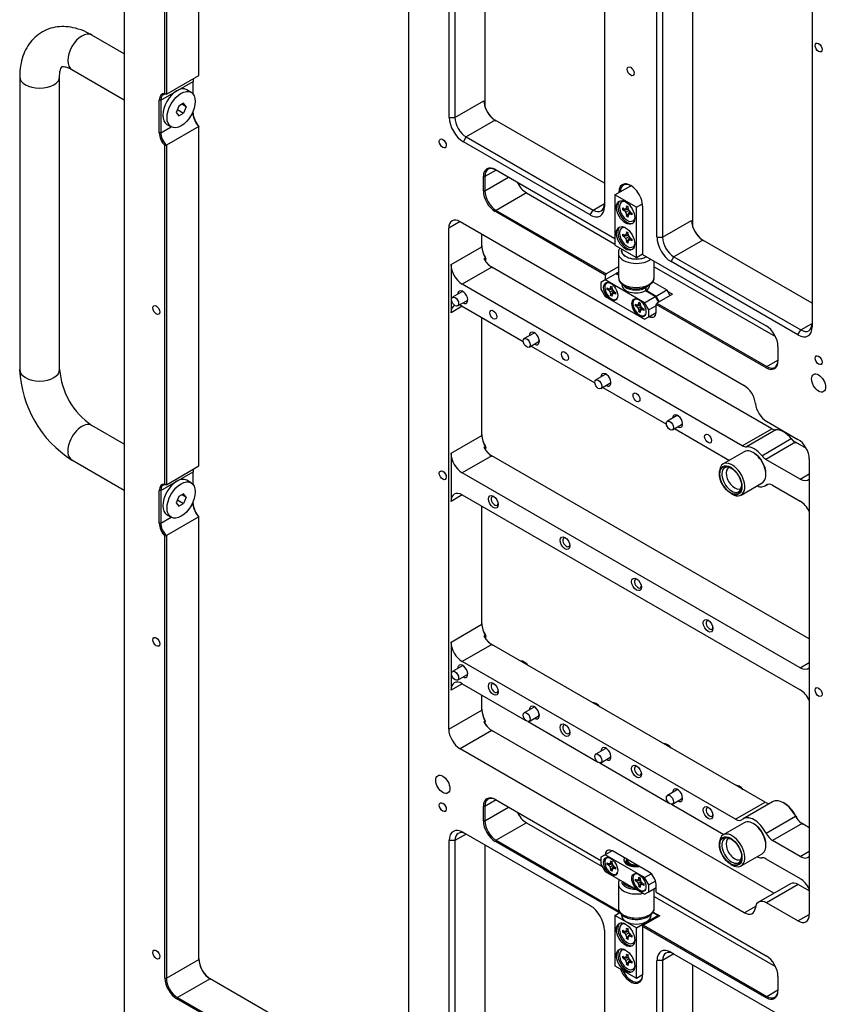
# Model space of a CAD drawing. Extents: x 0 to 826, y -21 to 621.
# Tile 13 of 18: x 395 to 496, y 317 to 441. Entities that reach past the tile are written whole.
import ezdxf

# ---------------------------------------------------------------- set-up
doc = ezdxf.new("R2010")
doc.units = 0
for name, color, linetype in [('DEFAULT', 7, 'CONTINUOUS'), ('MKA-275630B', 7, 'CONTINUOUS'), ('MKE-275610A', 7, 'CONTINUOUS'), ('MKE-275612A', 7, 'CONTINUOUS'), ('MKE-275640A', 7, 'CONTINUOUS'), ('PIN_JIS_B_1354_A', 7, 'CONTINUOUS'), ('YBB-020348_PART_', 7, 'CONTINUOUS'), ('YHD-020315-1', 7, 'CONTINUOUS'), ('YKG-H20316-1', 7, 'CONTINUOUS'), ('YKG-SS2R5X12', 7, 'CONTINUOUS'), ('YKG-SS3X12_STD', 7, 'CONTINUOUS')]:
    doc.layers.add(name, color=color, linetype=linetype)

# ---------------------------------------------------------------- blocks, each defined once
blk = doc.blocks.new('SE2')
at = {"layer": 'MKA-275630B', "color": 7, "linetype": 'CONTINUOUS'}
for p, q in [((407.7, 501.77), (407.7, 311.69)), ((412.8, 431.54), (412.8, 486.99)), ((412.98, 486.99), (412.98, 431.47)), ((417.04, 433.82), (417.04, 486.27)), ((443.35, 469.35), (443.35, 302.93)), ((449.16, 468.03), (449.16, 428.57)), ((452.96, 429.84), (452.96, 467.47)), ((448.46, 428.57), (448.46, 466.53)), ((467.9, 456.81), (467.9, 417.34)), ((474.5, 413.53), (474.5, 453)), ((475.21, 453), (475.21, 413.53)), ((479.01, 414.81), (479.01, 452.44)), ((493.94, 441.77), (493.94, 402.3)), ((412.98, 431.47), (417.04, 433.82)), ((412.27, 430.72), (416.34, 433.07)), ((416.34, 431.49), (416.34, 433.07)), ((412.98, 431.47), (412.8, 431.54)), ((412.09, 426.64), (412.09, 430.72)), ((412.27, 430.72), (412.09, 430.72)), ((412.27, 430.72), (412.27, 426.64)), ((449.16, 428.57), (452.79, 430.66)), ((452.79, 430.66), (452.88, 430.12)), ((416.1, 428.85), (416.34, 428.99)), ((416.34, 428.99), (416.34, 429.34)), ((448.46, 428.57), (449.16, 428.57)), ((454.2, 428.21), (450.58, 426.12)), ((467.9, 420.3), (454.2, 428.21)), ((412.27, 426.64), (412.09, 426.64)), ((412.27, 426.64), (413.57, 427.39)), ((417.04, 427.43), (412.98, 425.08)), ((417.04, 427.46), (417.04, 427.43)), ((417.04, 384.83), (417.04, 427.43)), ((412.98, 425.08), (412.8, 425.01)), ((412.8, 382.55), (412.8, 425.01)), ((412.98, 425.08), (412.98, 382.48)), ((450.22, 425.5), (450.58, 426.12)), ((466.13, 416.32), (450.22, 425.5)), ((450.58, 426.12), (466.49, 416.93)), ((454.32, 421.96), (452.9, 421.14)), ((454.23, 422.01), (469.22, 413.36)), ((452.73, 419.35), (452.73, 421.14)), ((452.73, 421.14), (452.9, 421.14)), ((452.9, 421.14), (452.9, 419.35)), ((452.9, 419.35), (455.87, 421.06)), ((452.73, 419.35), (452.9, 419.35)), ((458.12, 419.09), (454.32, 416.9)), ((458.12, 419.09), (469.22, 412.68)), ((469.7, 419.12), (469.7, 419.14)), ((469.73, 419.14), (469.7, 419.14)), ((466.49, 416.93), (467.9, 417.75)), ((454.23, 416.74), (454.32, 416.9)), ((468.02, 408.78), (454.23, 416.74)), ((454.32, 416.9), (468.11, 408.94)), ((466.13, 416.32), (466.49, 416.93)), ((472.7, 417.41), (472.7, 411.35)), ((449.8, 415.49), (448.39, 414.67)), ((449.8, 415.49), (485.44, 394.91)), ((475.21, 413.53), (478.83, 415.62)), ((478.83, 415.62), (478.92, 415.09)), ((448.39, 351.8), (448.39, 414.67)), ((452.54, 412.33), (452.54, 413.9)), ((474.5, 413.53), (475.21, 413.53)), ((480.24, 413.17), (476.62, 411.08)), ((493.94, 405.26), (480.24, 413.17)), ((448.67, 410.1), (452.54, 412.33)), ((452.96, 410.92), (452.79, 410.82)), ((452.79, 410.82), (452.88, 410.73)), ((453.05, 410.83), (452.96, 410.92)), ((453.05, 410.47), (453.05, 410.83)), ((472.7, 411.35), (488.17, 402.42)), ((476.27, 410.47), (476.62, 411.08)), ((492.18, 401.28), (476.27, 410.47)), ((476.62, 411.08), (492.53, 401.89)), ((448.67, 410.1), (448.67, 404.05)), ((453.78, 409.78), (450.08, 407.65)), ((488.9, 389.5), (453.78, 409.78)), ((469.66, 409.83), (468.11, 408.94)), ((474.16, 409.83), (489.36, 401.06)), ((468.11, 408.94), (468.02, 408.78)), ((468.02, 408.78), (468.02, 408.19)), ((485.2, 387.37), (450.08, 407.65)), ((476.43, 406.4), (475.83, 406.74)), ((474.38, 405.11), (474.47, 405.26)), ((476.43, 406.4), (474.47, 405.26)), ((474.47, 405.26), (488.26, 397.3)), ((450.08, 404.87), (448.67, 404.05)), ((450.08, 404.87), (457.72, 400.46)), ((488.17, 397.15), (474.38, 405.11)), ((474.38, 404.11), (474.38, 405.11)), ((452.54, 388.65), (452.54, 403.45)), ((492.18, 401.28), (492.53, 401.89)), ((492.53, 401.89), (493.94, 402.71)), ((458.73, 399.88), (466.7, 395.28)), ((489.67, 399.81), (489.67, 398.02)), ((488.26, 397.3), (489.67, 398.12)), ((488.26, 397.3), (488.17, 397.15)), ((467.71, 394.69), (475.68, 390.09)), ((488.24, 390.43), (492.18, 388.16)), ((476.69, 389.51), (483.58, 385.53)), ((485.2, 387.37), (488.9, 389.5)), ((489.42, 389.36), (485.72, 387.23)), ((448.67, 386.42), (452.54, 388.65)), ((487.64, 386.12), (491.33, 388.26)), ((490.46, 389.05), (490.37, 389.1)), ((491.33, 388.26), (491.38, 388.24)), ((452.96, 387.24), (452.79, 387.14)), ((452.79, 387.14), (452.88, 387.05)), ((453.05, 387.15), (452.96, 387.24)), ((453.05, 386.8), (453.05, 387.15)), ((491.85, 387.8), (488.16, 385.66)), ((493.24, 387), (491.85, 387.8)), ((448.67, 386.42), (448.67, 380.38)), ((453.78, 386.1), (450.08, 383.97)), ((493.59, 363.12), (453.78, 386.1)), ((492.46, 383.18), (488.16, 385.66)), ((493.59, 385.71), (493.59, 328.56)), ((412.98, 382.48), (417.04, 384.83)), ((412.27, 381.73), (416.34, 384.08)), ((416.34, 382.5), (416.34, 384.08)), ((492.46, 359.5), (450.08, 383.97)), ((492.46, 383.18), (493.59, 383.83)), ((412.98, 382.48), (412.8, 382.55)), ((488.05, 382.34), (488.38, 382.53)), ((488.33, 382.51), (488.18, 382.43)), ((489, 382.4), (492.46, 380.4)), ((412.09, 377.65), (412.09, 381.73)), ((412.27, 381.73), (412.09, 381.73)), ((412.27, 381.73), (412.27, 377.65)), ((450.08, 381.19), (448.67, 380.38)), ((450.08, 381.19), (492.46, 356.73)), ((416.1, 379.86), (416.34, 380)), ((416.34, 380), (416.34, 380.35)), ((452.54, 364.97), (452.54, 379.77)), ((412.27, 377.65), (413.57, 378.4)), ((417.04, 378.44), (412.98, 376.09)), ((417.04, 378.44), (417.04, 378.47)), ((417.04, 322.92), (417.04, 378.44)), ((412.27, 377.65), (412.09, 377.65)), ((412.8, 376.02), (412.98, 376.09)), ((412.8, 320.57), (412.8, 376.02)), ((412.98, 376.09), (412.98, 320.57)), ((448.67, 362.74), (452.54, 364.97)), ((452.96, 363.56), (452.79, 363.46)), ((452.79, 363.46), (452.88, 363.37)), ((453.05, 363.48), (452.96, 363.56)), ((453.05, 363.12), (453.05, 363.48)), ((448.67, 362.74), (448.67, 356.7)), ((453.78, 362.42), (450.08, 360.29)), ((488.05, 342.63), (453.78, 362.42)), ((484.36, 340.5), (450.08, 360.29)), ((457.93, 360.17), (457.86, 360.21)), ((492.46, 359.5), (493.59, 360.16)), ((450.08, 357.51), (448.67, 356.7)), ((450.08, 357.51), (457.99, 352.95)), ((452.54, 354.2), (452.54, 356.1)), ((466.91, 354.98), (466.84, 355.02)), ((448.39, 351.8), (452.54, 354.2)), ((452.96, 352.79), (452.79, 352.68)), ((452.79, 352.68), (452.88, 352.6)), ((452.96, 352.85), (452.96, 352.79)), ((452.96, 352.46), (452.96, 352.79)), ((458.33, 352.75), (466.97, 347.76)), ((453.78, 351.65), (449.8, 349.35)), ((489.16, 331.22), (453.78, 351.65)), ((475.89, 349.8), (475.82, 349.84)), ((485.44, 328.77), (449.8, 349.35)), ((467.32, 347.56), (475.95, 342.58)), ((484.87, 344.61), (484.8, 344.65)), ((454.32, 342.92), (452.9, 342.11)), ((454.23, 342.97), (467.45, 335.34)), ((476.3, 342.38), (482.87, 338.58)), ((484.36, 340.5), (488.05, 342.63)), ((489, 342.7), (485.3, 340.56)), ((490.46, 342.51), (490.37, 342.56)), ((452.73, 340.31), (452.73, 342.11)), ((452.9, 342.11), (452.73, 342.11)), ((452.9, 342.11), (452.9, 340.31)), ((452.9, 340.31), (455.87, 342.03)), ((452.9, 340.31), (452.73, 340.31)), ((458.12, 340.06), (454.32, 337.86)), ((458.12, 340.06), (467.63, 334.56)), ((488.18, 338.74), (491.88, 340.87)), ((492.69, 339.95), (489, 337.82)), ((491.88, 340.87), (491.9, 340.9)), ((493.59, 339.44), (492.69, 339.95)), ((450.58, 338.64), (449.16, 337.82)), ((450.22, 338.84), (466.13, 329.66)), ((448.46, 298.35), (448.46, 337.82)), ((449.16, 337.82), (448.46, 337.82)), ((449.16, 337.82), (449.16, 298.35)), ((454.32, 337.86), (454.23, 337.71)), ((469.7, 328.78), (454.23, 337.71)), ((454.32, 337.86), (469.79, 328.93)), ((492.46, 335.82), (489, 337.82)), ((452.96, 300.54), (452.96, 337.26)), ((473.5, 333.87), (468.9, 336.52)), ((492.46, 335.82), (493.59, 336.48)), ((488.16, 335.53), (492.46, 333.05)), ((491.22, 332.41), (487.24, 330.11)), ((474.38, 331.34), (474.38, 332.34)), ((474.38, 331.34), (488.17, 323.38)), ((492.22, 332.31), (488.24, 330.01)), ((493.59, 331.52), (492.22, 332.31)), ((474.16, 330.8), (489.36, 322.02)), ((492.18, 327.74), (488.24, 330.01)), ((469.79, 328.93), (469.7, 328.78)), ((469.7, 328.7), (469.7, 328.78)), ((469.7, 328.78), (469.84, 328.78)), ((474.01, 328.86), (474.84, 328.38)), ((485.44, 328.77), (486.88, 329.61)), ((474.84, 328.38), (472.79, 327.2)), ((474.67, 328.28), (474.59, 328.32)), ((492.18, 327.74), (493.59, 328.56)), ((467.9, 326.59), (467.9, 287.12)), ((472.7, 327.04), (472.79, 327.2)), ((472.7, 327.14), (472.79, 327.2)), ((472.7, 327.14), (472.7, 327.04)), ((472.7, 327.04), (472.7, 320.98)), ((488.17, 318.11), (472.7, 327.04)), ((472.79, 327.2), (488.26, 318.26)), ((476.27, 323.8), (492.18, 314.62)), ((412.98, 320.57), (417.04, 322.92)), ((474.5, 283.31), (474.5, 322.78)), ((475.21, 322.78), (474.5, 322.78)), ((476.62, 323.6), (475.21, 322.78)), ((475.21, 322.78), (475.21, 283.31)), ((479.01, 285.51), (479.01, 322.22)), ((412.8, 320.57), (412.98, 320.57)), ((418.46, 320.47), (414.39, 318.12)), ((443.35, 306.1), (418.46, 320.47)), ((489.67, 320.78), (489.67, 318.98)), ((488.26, 318.26), (489.67, 319.08)), ((414.3, 317.97), (414.39, 318.12)), ((441.85, 302.06), (414.3, 317.97)), ((414.39, 318.12), (441.94, 302.22)), ((488.17, 318.11), (488.26, 318.26))]:
    blk.add_line(p, q, dxfattribs=at)
for centre, major_axis in [((494.76, 437.34), (-0.307, 0.532)), ((471.2, 434.35), (-0.307, 0.532)), ((447.64, 425.3), (-0.307, 0.532)), ((411.72, 404.4), (-0.307, 0.532)), ((453.97, 403.81), (-0.307, 0.532)), ((462.95, 398.62), (-0.307, 0.532)), ((494.76, 398.1), (-0.307, 0.532)), ((494.76, 395.24), (-0.62, 1.08)), ((471.93, 393.44), (-0.307, 0.532)), ((480.91, 388.26), (-0.307, 0.532)), ((447.64, 383.66), (-0.307, 0.532)), ((453.97, 380.34), (-0.432, 0.749)), ((462.95, 375.15), (-0.432, 0.749)), ((471.93, 369.97), (-0.432, 0.749)), ((480.91, 364.78), (-0.432, 0.749)), ((411.72, 362.76), (-0.307, 0.532)), ((453.97, 356.86), (-0.432, 0.749)), ((494.76, 356.46), (-0.307, 0.532)), ((462.95, 351.68), (-0.432, 0.749)), ((471.93, 346.49), (-0.432, 0.749)), ((447.64, 344.88), (-0.63, 1.08)), ((447.64, 342.02), (-0.307, 0.532)), ((480.91, 341.31), (-0.432, 0.749)), ((411.72, 323.52), (-0.307, 0.532))]:
    blk.add_ellipse(centre, major_axis=major_axis, ratio=0.57735, dxfattribs=at)
for centre, major_axis, start_param, end_param in [((417.4, 432.46), (0.75, -1.3), 3.587154, 3.926991), ((413.24, 430.06), (0.81, -1.41), 2.750986, 3.926991), ((413.33, 430.11), (0.75, -1.3), 2.696031, 3.926991), ((454.2, 429.84), (1, -1.73), 3.926991, 5.497787), ((454.29, 429.89), (-1.06, 1.84), 1.130099, 2.356194), ((417.49, 428.43), (-0.81, 1.41), 0.785398, 1.961403), ((417.4, 428.38), (0.75, -1.3), 3.926991, 5.15795), ((450.22, 427.54), (1.25, -2.17), 3.926991, 5.497787), ((450.58, 427.75), (-1, 1.73), 0.785398, 2.356194), ((413.24, 425.98), (0.81, -1.41), 3.926991, 5.102996), ((413.33, 426.03), (-0.75, 1.3), 0.785398, 2.016358), ((454.23, 420.28), (1.06, -1.84), 2.356194, 3.926991), ((454.32, 420.33), (1, -1.73), 2.356194, 3.926991), ((458.12, 420.73), (-1, 1.73), 1.413364, 2.356194), ((471.2, 418.28), (1.06, -1.84), 0.785398, 3.926991), ((471.29, 418.33), (1, -1.73), 2.386971, 3.875651), ((454.23, 418.48), (1.06, -1.84), 3.926991, 5.497787), ((454.32, 418.53), (-1, 1.73), 0.785398, 2.356194), ((466.49, 418.56), (-1, 1.73), 2.356194, 3.926991), ((466.13, 418.36), (-1.25, 2.17), 2.356194, 3.926991), ((449.8, 413.85), (1, -1.73), 2.356194, 3.926991), ((480.24, 414.81), (1, -1.73), 3.926991, 5.497787), ((480.33, 414.86), (-1.06, 1.84), 1.130099, 2.356194), ((476.27, 412.51), (1.25, -2.17), 3.926991, 5.497787), ((476.62, 412.71), (-1, 1.73), 0.785398, 2.356194), ((454.04, 411.57), (-1.06, 1.84), 0.785398, 1.636941), ((453.95, 411.52), (1, -1.73), 3.926991, 4.72239), ((453.78, 411.41), (1, -1.73), 4.72239, 5.497787), ((453.87, 411.46), (1.06, -1.84), 4.778533, 5.497787), ((450.08, 409.28), (1, -1.73), 3.926991, 5.497787), ((450.15, 406.01), (-0.437, 0.758), 0, 0.775193), ((450.15, 406.01), (-0.437, 0.758), 2.366399, 6.283185), ((450.33, 406.12), (0.313, -0.541), 2.54033, 3.141593), ((450.33, 406.12), (0.313, -0.541), 0, 0.601263), ((450.08, 403.24), (1, -1.73), 3.110688, 3.926991), ((450.08, 403.24), (1, -1.73), 2.356194, 2.629873), ((473.5, 404.62), (-0.62, 1.08), 2.39704, 3.926991), ((459.13, 400.83), (-0.437, 0.758), 0, 0.775193), ((459.13, 400.83), (-0.437, 0.758), 2.366399, 6.283185), ((488.17, 400.68), (-1.06, 1.84), 3.926991, 5.497787), ((492.18, 403.32), (-1.25, 2.17), 2.356194, 3.926991), ((492.53, 403.53), (-1, 1.73), 2.356194, 3.926991), ((459.31, 400.93), (0.313, -0.541), 2.540329, 3.141593), ((459.31, 400.93), (0.313, -0.541), 0, 0.601264), ((488.17, 398.88), (-1.06, 1.84), 2.356194, 3.926991), ((488.26, 398.93), (-1, 1.73), 2.356194, 3.926991), ((468.11, 395.64), (-0.438, 0.758), 0, 0.775193), ((468.11, 395.64), (-0.438, 0.758), 2.366399, 6.283185), ((468.29, 395.75), (0.313, -0.541), 2.540329, 3.141593), ((468.29, 395.75), (0.313, -0.541), 0, 0.601263), ((485.44, 393.28), (-1, 1.73), 4.052319, 5.497787), ((488.24, 392.06), (-1, 1.73), 0.910726, 2.356194), ((477.09, 390.46), (-0.438, 0.758), 0, 0.775193), ((477.09, 390.46), (-0.438, 0.758), 2.366399, 6.283185), ((477.27, 390.56), (0.312, -0.541), 2.540328, 3.141593), ((477.27, 390.56), (0.312, -0.541), 0, 0.601264), ((488.9, 390.73), (0.75, -1.3), 5.497787, 6.012187), ((490.37, 386.85), (-1.38, 2.38), 4.983387, 6.012187), ((454.04, 387.89), (-1.06, 1.84), 0.785398, 1.636941), ((453.95, 387.84), (1, -1.73), 3.926991, 4.72239), ((490.46, 386.91), (-1.31, 2.27), 4.983387, 5.497787), ((491.85, 389.02), (0.75, -1.3), 4.983387, 5.497787), ((491.94, 389.07), (0.81, -1.41), 4.983387, 5.497787), ((492.18, 386.53), (-1, 1.73), 3.926991, 5.497787), ((453.78, 387.73), (1, -1.73), 4.72239, 5.497787), ((453.87, 387.79), (1.06, -1.84), 4.778533, 5.497787), ((485.2, 388.6), (0.75, -1.3), 5.497787, 6.012187), ((486.68, 384.72), (-1.38, 2.38), 4.983387, 6.012187), ((450.08, 385.6), (1, -1.73), 3.926991, 5.497787), ((488.16, 386.89), (0.75, -1.3), 4.983387, 5.497787), ((417.4, 383.47), (0.75, -1.3), 3.587154, 3.926991), ((492.46, 384.81), (-1, 1.73), 2.356194, 3.28349), ((413.24, 381.07), (0.81, -1.41), 2.750986, 3.926991), ((413.33, 381.12), (0.75, -1.3), 2.696031, 3.926991), ((486.68, 384.72), (-1.37, 2.38), 2.529038, 3.238602), ((489, 381.18), (0.75, -1.3), 2.356194, 3.238602), ((450.08, 379.56), (1, -1.73), 2.356194, 3.926991), ((454.15, 380.44), (0.307, -0.532), 2.543186, 6.283185), ((417.49, 379.44), (-0.81, 1.41), 0.785398, 1.961403), ((417.4, 379.39), (0.75, -1.3), 3.926991, 5.15795), ((454.15, 380.44), (0.307, -0.532), 0, 0.598407), ((492.46, 378.77), (-1, 1.73), 4.570492, 5.497787), ((413.24, 376.99), (0.81, -1.41), 3.926991, 5.102996), ((413.33, 377.04), (-0.75, 1.3), 0.785398, 2.016358), ((463.13, 375.25), (0.307, -0.532), 2.543185, 6.283185), ((463.13, 375.25), (0.307, -0.532), 0, 0.598408), ((472.11, 370.07), (0.307, -0.532), 2.543185, 6.283185), ((472.11, 370.07), (0.307, -0.532), 0, 0.598407), ((454.04, 364.21), (-1.06, 1.84), 0.785398, 1.636941), ((453.95, 364.16), (1, -1.73), 3.926991, 4.72239), ((481.09, 364.88), (0.307, -0.532), 2.543185, 6.283185), ((481.09, 364.88), (0.307, -0.532), 0, 0.598408), ((453.78, 364.06), (1, -1.73), 4.72239, 5.497787), ((453.87, 364.11), (1.06, -1.84), 4.778533, 5.497787), ((450.08, 361.92), (1, -1.73), 3.926991, 5.497787), ((450.15, 359.07), (-0.438, 0.758), 0, 0.775193), ((450.15, 359.07), (-0.438, 0.758), 2.366399, 6.283185), ((450.33, 359.17), (0.313, -0.541), 2.540328, 3.141593), ((457.86, 359.11), (0.67, -1.17), 1.841352, 2.871037), ((457.93, 359.15), (-0.63, 1.08), 4.96226, 5.497787), ((450.33, 359.17), (0.313, -0.541), 0, 0.601264), ((492.46, 361.14), (-1, 1.73), 2.356194, 3.28349), ((450.08, 355.88), (1, -1.73), 2.356194, 3.926991), ((454.15, 356.96), (0.307, -0.532), 2.543185, 6.283185), ((454.15, 356.96), (0.307, -0.532), 0, 0.598407), ((492.46, 355.09), (-1, 1.73), 4.570492, 5.497787), ((459.13, 353.88), (-0.438, 0.758), 0, 0.775193), ((459.13, 353.88), (-0.438, 0.758), 2.366399, 6.283185), ((466.84, 353.92), (0.67, -1.17), 1.841352, 2.871037), ((466.91, 353.96), (-0.62, 1.08), 4.96226, 5.497787), ((454.04, 353.43), (-1.06, 1.84), 0.785398, 1.555777), ((453.95, 353.38), (1, -1.73), 3.926991, 4.72239), ((459.31, 353.98), (0.313, -0.541), 2.540328, 3.141593), ((459.31, 353.98), (0.313, -0.541), 0, 0.601264), ((453.78, 353.28), (1, -1.73), 4.72239, 5.497787), ((453.87, 353.33), (1.06, -1.84), 4.778533, 5.497787), ((463.13, 351.78), (0.307, -0.532), 2.543185, 6.283185), ((449.8, 350.98), (1, -1.73), 3.926991, 5.497787), ((463.13, 351.78), (0.307, -0.532), 0, 0.598408), ((475.82, 348.74), (0.67, -1.17), 1.841352, 2.871037), ((475.89, 348.78), (-0.63, 1.08), 4.96226, 5.497787), ((468.11, 348.7), (-0.438, 0.758), 0, 0.775193), ((468.11, 348.7), (-0.438, 0.758), 2.366399, 6.283185), ((468.29, 348.8), (0.313, -0.541), 2.540328, 3.141593), ((468.29, 348.8), (0.313, -0.541), 0, 0.601264), ((472.11, 346.59), (0.307, -0.532), 2.543185, 6.283185), ((472.11, 346.59), (0.307, -0.532), 0, 0.598408), ((484.8, 343.55), (0.67, -1.17), 1.841352, 2.871037), ((477.09, 343.51), (-0.438, 0.758), 0, 0.775193), ((477.09, 343.51), (-0.438, 0.758), 2.366399, 6.283185), ((477.27, 343.61), (0.313, -0.541), 2.540328, 3.141593), ((484.87, 343.59), (-0.62, 1.08), 4.96226, 5.497787), ((454.23, 341.24), (1.06, -1.84), 2.356194, 3.926991), ((454.32, 341.29), (1, -1.73), 2.356194, 3.926991), ((477.27, 343.61), (0.313, -0.541), 0, 0.601264), ((488.05, 343.86), (-0.75, 1.3), 2.356194, 2.978185), ((490.37, 340.31), (1.37, -2.38), 1.473787, 3.141593), ((490.46, 340.37), (1.31, -2.27), 1.473787, 2.356194), ((458.12, 341.69), (-1, 1.73), 1.413364, 2.356194), ((481.09, 341.41), (0.307, -0.532), 2.543185, 6.283185), ((481.09, 341.41), (0.307, -0.532), 0, 0.598407), ((454.23, 339.44), (1.06, -1.84), 3.926991, 5.497787), ((454.32, 339.49), (-1, 1.73), 0.785398, 2.356194), ((484.36, 341.73), (-0.75, 1.3), 2.356194, 3.238602), ((486.68, 338.18), (1.37, -2.38), 1.473787, 3.238602), ((492.69, 341.18), (0.75, -1.3), 4.61538, 5.497787), ((492.78, 341.23), (-0.81, 1.41), 1.473787, 2.356194), ((450.22, 336.8), (1.25, -2.17), 2.356194, 3.926991), ((450.58, 337), (1, -1.73), 2.356194, 3.926991), ((489, 339.05), (0.75, -1.3), 4.61538, 5.497787), ((468.9, 335.5), (0.62, -1.08), 2.356194, 3.886145), ((486.68, 338.18), (1.37, -2.38), 5.670631, 6.012187), ((488.16, 334.31), (-0.75, 1.3), 5.497787, 6.012187), ((492.46, 337.46), (-1, 1.73), 2.356194, 3.28349), ((473.5, 332.85), (-0.62, 1.08), 3.926991, 5.497787), ((492.22, 330.67), (1, -1.73), 2.356194, 3.141593), ((492.46, 331.41), (-1, 1.73), 4.570492, 5.497787), ((488.24, 328.38), (1, -1.73), 2.356194, 3.801663), ((466.13, 327.61), (-1.25, 2.17), 3.926991, 5.497787), ((485.44, 330.41), (-1, 1.73), 2.356194, 3.801663), ((492.18, 329.37), (-1, 1.73), 2.356194, 3.926991), ((476.27, 321.76), (1.25, -2.17), 2.356194, 3.926991), ((476.62, 321.97), (1, -1.73), 2.356194, 3.926991), ((418.55, 322.15), (-1.06, 1.84), 0.785398, 2.356194), ((418.46, 322.1), (1, -1.73), 3.926991, 5.497787), ((488.17, 321.64), (-1.06, 1.84), 3.926991, 5.497787), ((471.2, 321.85), (-1.06, 1.84), 1.329497, 3.926991), ((471.29, 321.9), (-1, 1.73), 1.444618, 3.926991), ((414.3, 319.7), (1.06, -1.84), 3.926991, 5.497787), ((414.39, 319.75), (-1, 1.73), 0.785398, 2.356194), ((488.17, 319.85), (-1.06, 1.84), 2.356194, 3.926991), ((488.26, 319.9), (-1, 1.73), 2.356194, 3.926991)]:
    blk.add_ellipse(centre, major_axis=major_axis, ratio=0.57735, start_param=start_param, end_param=end_param, dxfattribs=at)
at = {"layer": 'MKE-275610A', "color": 7, "linetype": 'CONTINUOUS'}
for p, q in [((469.33, 408.95), (467.98, 408.17)), ((469.43, 409.01), (469.33, 408.95)), ((469.66, 408.76), (469.33, 408.95)), ((469.66, 409.14), (469.43, 409.01)), ((469.43, 409.01), (469.66, 408.88)), ((467.98, 408.17), (467.45, 407.87)), ((467.45, 407.87), (467.45, 407.01)), ((472.93, 405.31), (467.98, 408.17)), ((473.96, 407.95), (475.73, 406.93)), ((467.45, 407.01), (467.98, 406.09)), ((472.99, 407.25), (473.04, 407.17)), ((473.04, 407.17), (473.04, 406.8)), ((474.28, 406.09), (473.04, 406.8)), ((473.14, 407.23), (473.11, 407.29)), ((473.14, 406.87), (473.14, 407.23)), ((473.14, 406.87), (474.38, 406.15)), ((474.38, 406.15), (475.73, 406.93)), ((475.73, 406.93), (476.13, 406.22)), ((467.98, 406.09), (472.93, 403.23)), ((472.93, 405.31), (474.28, 406.09)), ((473.46, 404.4), (472.93, 405.31)), ((474.28, 406.09), (474.68, 405.39)), ((474.79, 405.45), (474.38, 406.15)), ((474.38, 404.93), (473.46, 404.4)), ((473.46, 403.54), (473.46, 404.4)), ((473.46, 403.54), (474.38, 404.07)), ((472.93, 403.23), (473.46, 403.54)), ((468.87, 336.54), (467.98, 336.03)), ((467.98, 336.03), (467.45, 335.73)), ((467.45, 335.73), (467.45, 334.87)), ((467.45, 334.87), (467.98, 333.95)), ((472.93, 333.18), (467.98, 336.03)), ((467.98, 333.95), (472.93, 331.09)), ((472.93, 333.18), (473.77, 333.66)), ((473.46, 332.26), (472.93, 333.18)), ((474.32, 332.75), (473.46, 332.26)), ((470.62, 332.25), (470.72, 332.19)), ((472.93, 331.09), (473.46, 331.4)), ((473.46, 331.4), (473.46, 332.26)), ((473.46, 331.4), (474.38, 331.93))]:
    blk.add_line(p, q, dxfattribs=at)
for centre, major_axis in [((468.69, 406.72), (0.62, -1.08)), ((472.23, 404.68), (0.62, -1.08)), ((468.69, 334.58), (0.63, -1.08)), ((472.23, 332.54), (0.63, -1.08))]:
    blk.add_ellipse(centre, major_axis=major_axis, ratio=0.57735, dxfattribs=at)
for centre, major_axis, start_param, end_param in [((468.87, 406.82), (0.63, -1.08), 3.28349, 3.644811), ((471.85, 407.55), (1.75, 0), 3.141593, 5.454917), ((471.85, 407.92), (1.75, 0), 3.544226, 5.454917), ((471.85, 407.55), (-1.75, 0), 2.399065, 3.141593), ((471.85, 407.92), (-1.75, 0), 2.399065, 2.663657), ((468.87, 406.82), (0.63, -1.08), 5.779967, 6.141288), ((472.4, 404.78), (0.63, -1.08), 3.28349, 3.644811), ((472.4, 404.78), (0.63, -1.08), 5.779967, 6.141288), ((468.87, 334.69), (0.63, -1.08), 3.28349, 3.64481), ((471.85, 335.41), (1.5, 0), 2.860653, 4.993329), ((471.85, 335.21), (1.25, 0), 2.835819, 3.83141), ((472.4, 332.65), (0.63, -1.08), 3.28349, 3.64481), ((468.87, 334.69), (0.63, -1.08), 5.779968, 6.141288), ((471.85, 332.96), (1.75, 0), 3.414302, 4.43968), ((471.85, 332.84), (1.6, 0), 3.926991, 4.463741), ((472.4, 332.65), (0.63, -1.08), 5.779968, 6.141288)]:
    blk.add_ellipse(centre, major_axis=major_axis, ratio=0.57735, start_param=start_param, end_param=end_param, dxfattribs=at)
at = {"layer": 'MKE-275612A', "color": 7, "linetype": 'CONTINUOUS'}
for p, q in [((469.22, 418.85), (471.22, 420)), ((469.22, 418.85), (469.22, 412.52)), ((471.91, 417.3), (469.22, 418.85)), ((471.91, 417.3), (472.68, 417.74)), ((471.91, 410.97), (471.91, 417.3)), ((469.22, 412.52), (471.91, 410.97)), ((470.06, 412.04), (470.06, 411.87)), ((471.91, 410.97), (472.7, 411.43)), ((470.66, 335.36), (470.66, 335)), ((469.22, 328.42), (469.86, 328.79)), ((474.59, 328.42), (473.95, 328.79)), ((471.91, 326.87), (469.22, 328.42)), ((469.22, 328.42), (469.22, 322.09)), ((470.06, 328.58), (470.06, 328.42)), ((471.91, 326.87), (474.59, 328.42)), ((473.76, 328.42), (473.76, 328.58)), ((474.59, 328.24), (474.59, 328.42)), ((471.91, 320.54), (471.91, 326.87)), ((469.22, 322.09), (471.91, 320.54)), ((471.91, 320.54), (472.7, 321))]:
    blk.add_line(p, q, dxfattribs=at)
for centre in [(470.56, 416.64), (470.56, 413.38), (470.56, 326.01), (470.56, 322.75)]:
    blk.add_ellipse(centre, major_axis=(-0.81, 1.41), ratio=0.57735, dxfattribs=at)
for centre, major_axis, start_param, end_param in [((470.74, 416.74), (-0.81, 1.41), 0.109001, 3.032591), ((470.74, 413.48), (-0.81, 1.41), 0.109001, 3.032591), ((471.91, 411.87), (-1.85, 0), 0, 2.315643), ((471.91, 335.36), (1.25, 0), 2.95058, 4.903401), ((471.91, 335.44), (-1.15, 0), 6.267114, 6.283185), ((471.91, 335.44), (-1.15, 0), 0, 1.586867), ((470.74, 326.11), (-0.81, 1.41), 0.109001, 3.032591), ((471.91, 328.42), (1.85, 0), 3.141593, 6.283185), ((470.74, 322.85), (-0.81, 1.41), 0.109001, 3.032591)]:
    blk.add_ellipse(centre, major_axis=major_axis, ratio=0.57735, start_param=start_param, end_param=end_param, dxfattribs=at)
at = {"layer": 'MKE-275640A', "color": 7, "linetype": 'CONTINUOUS'}
for p, q in [((485.45, 386.61), (482.8, 385.08)), ((486.68, 386.44), (486.57, 386.5)), ((482.33, 384.05), (482.33, 383.84)), ((488.16, 383.74), (488.16, 383.86)), ((485.05, 381.18), (487.7, 382.71)), ((483.74, 381.39), (483.92, 381.29)), ((485.45, 340.07), (482.8, 338.54)), ((486.68, 339.9), (486.57, 339.96)), ((482.33, 337.51), (482.33, 337.3)), ((488.16, 337.2), (488.16, 337.32)), ((485.05, 334.64), (487.7, 336.17)), ((483.74, 334.85), (483.92, 334.75))]:
    blk.add_line(p, q, dxfattribs=at)
for centre, major_axis, start_param, end_param in [((486.57, 384.66), (1.12, -1.95), 0, 3.141593), ((486.68, 384.72), (-1.05, 1.82), 3.926991, 5.497787), ((483.92, 383.13), (-1.12, 1.95), 0, 0.785398), ((483.87, 383.1), (0.87, -1.51), 2.406525, 6.283185), ((483.92, 383.13), (-1.12, 1.95), 2.356194, 6.283185), ((484.25, 383.32), (0.76, -1.32), 3.134994, 6.283185), ((483.87, 383.1), (0.87, -1.51), 0, 0.735067), ((484.25, 383.32), (0.76, -1.32), 0, 0.001015), ((486.57, 338.12), (1.12, -1.95), 0, 3.141593), ((486.68, 338.18), (-1.05, 1.82), 3.926991, 5.497787), ((483.92, 336.59), (-1.12, 1.95), 0, 0.785398), ((483.92, 336.59), (-1.12, 1.95), 2.356194, 6.283185), ((483.87, 336.56), (0.87, -1.51), 2.406525, 6.283185), ((484.25, 336.78), (0.76, -1.32), 3.138197, 6.281142), ((483.87, 336.56), (0.87, -1.51), 0, 0.735067)]:
    blk.add_ellipse(centre, major_axis=major_axis, ratio=0.57735, start_param=start_param, end_param=end_param, dxfattribs=at)
for centre, major_axis in [((483.74, 383.03), (1, -1.73)), ((483.74, 383.03), (0.96, -1.67)), ((483.74, 336.49), (1, -1.73)), ((483.74, 336.49), (0.96, -1.67))]:
    blk.add_ellipse(centre, major_axis=major_axis, ratio=0.57735, dxfattribs=at)
for points, knots in [([(483.49, 384.64), (483.49, 384.64), (483.49, 384.65), (483.66, 384.64), (483.9, 384.53), (484.04, 384.4), (484.09, 384.36)], [0, 0, 0, 0, 0.293979, 0.599425, 0.881416, 1, 1, 1, 1]), ([(483.49, 338.1), (483.49, 338.11), (483.5, 338.11), (483.66, 338.08), (483.75, 338.05)], [0, 0, 0, 0, 0.3321939, 0.5822923, 0.5822923, 0.5822923, 0.5822923]), ([(485.11, 335.85), (485.1, 335.78), (485.1, 335.62), (485.02, 335.46), (485.03, 335.46), (485.01, 335.46), (485.01, 335.46)], [0, 0, 0, 0, 0.218476, 0.576276, 0.970041, 1, 1, 1, 1])]:
    blk.add_open_spline(points, degree=3, knots=knots, dxfattribs=at)
at = {"layer": 'PIN_JIS_B_1354_A', "color": 7, "linetype": 'CONTINUOUS'}
for p, q in [((450.02, 406.66), (448.87, 405.99)), ((449.49, 404.91), (450.64, 405.57)), ((459, 401.47), (457.85, 400.81)), ((458.47, 399.73), (459.62, 400.39)), ((467.98, 396.29), (466.83, 395.62)), ((467.45, 394.54), (468.6, 395.21)), ((476.96, 391.1), (475.81, 390.44)), ((476.43, 389.36), (477.58, 390.02)), ((450.02, 359.71), (448.87, 359.05)), ((449.49, 357.96), (450.64, 358.63)), ((459, 354.52), (457.85, 353.86)), ((458.47, 352.78), (459.62, 353.44)), ((467.98, 349.34), (466.83, 348.68)), ((467.45, 347.59), (468.6, 348.26)), ((476.96, 344.15), (475.81, 343.49)), ((476.43, 342.41), (477.58, 343.07))]:
    blk.add_line(p, q, dxfattribs=at)
for centre, major_axis in [((449.18, 405.45), (0.312, -0.541)), ((458.16, 400.27), (-0.313, 0.541)), ((467.14, 395.08), (-0.312, 0.541)), ((476.12, 389.9), (-0.313, 0.541)), ((449.18, 358.5), (-0.313, 0.541)), ((458.16, 353.32), (-0.313, 0.541)), ((467.14, 348.13), (-0.313, 0.541)), ((476.12, 342.95), (-0.313, 0.541))]:
    blk.add_ellipse(centre, major_axis=major_axis, ratio=0.57735, dxfattribs=at)
at = {"layer": 'YBB-020348_PART_', "color": 7, "linetype": 'CONTINUOUS'}
for p, q in [((469.66, 411.54), (469.66, 408.52)), ((474.16, 408.52), (474.16, 410.51)), ((470.27, 407.52), (470.45, 407.39)), ((473.41, 407.43), (473.47, 407.48)), ((469.66, 332.42), (469.66, 329.4)), ((474.16, 329.4), (474.16, 331.8))]:
    blk.add_line(p, q, dxfattribs=at)
for centre, radius, start, end in [((471.91, 413.69), 2.9, 243.1433, 296.8567), ((471.89, 410.24), 3.19, 243.224, 298.4216)]:
    blk.add_arc(centre, radius, start, end, dxfattribs=at)
for centre, major_axis, start_param, end_param in [((471.91, 411.54), (2.25, 0), 3.045185, 3.144671), ((471.91, 411.54), (2.25, 0), 3.144671, 5.642739), ((471.91, 408.52), (2.25, 0), 3.141593, 6.283185), ((471.91, 332.42), (-2.25, 0), 6.275007, 6.283185), ((471.91, 332.42), (-2.25, 0), 0, 1.944678), ((471.91, 329.4), (-2.25, 0), 0, 3.141593)]:
    blk.add_ellipse(centre, major_axis=major_axis, ratio=0.57735, start_param=start_param, end_param=end_param, dxfattribs=at)
for points, knots in [([(469.85, 412.15), (469.75, 412.01), (469.65, 411.8), (469.68, 411.6), (469.69, 411.54)], [0.7201541, 0.7201541, 0.7201541, 0.7201541, 0.9273438, 1, 1, 1, 1]), ([(470.6, 411.11), (470.56, 411.14), (470.47, 411.19), (470.37, 411.27), (470.27, 411.36), (470.17, 411.49), (470.1, 411.62), (470.06, 411.76), (470.06, 411.83), (470.06, 411.87)], [0, 0, 0, 0, 0.0312892, 0.0625805, 0.0936921, 0.1250911, 0.1875862, 0.2187008, 0.2501091, 0.2501091, 0.2501091, 0.2501091]), ([(469.69, 408.52), (469.69, 408.38), (469.69, 408.11), (469.94, 407.75), (470.17, 407.59), (470.27, 407.52)], [0, 0, 0, 0, 0.308645, 0.734986, 1, 1, 1, 1]), ([(473.47, 407.48), (473.61, 407.57), (473.87, 407.73), (474.12, 408.11), (474.13, 408.36), (474.13, 408.48)], [0, 0, 0, 0, 0.320761, 0.741658, 1, 1, 1, 1]), ([(469.78, 332.91), (469.74, 332.85), (469.68, 332.7), (469.68, 332.54), (469.69, 332.43)], [0.7835162, 0.7835162, 0.7835162, 0.7835162, 0.8709554, 1, 1, 1, 1]), ([(471.92, 331.68), (471.9, 331.68), (471.86, 331.68), (471.79, 331.68), (471.67, 331.69), (471.45, 331.71), (471.22, 331.75), (471, 331.81), (470.78, 331.89), (470.58, 332), (470.43, 332.11), (470.35, 332.17), (470.29, 332.23), (470.22, 332.3), (470.16, 332.39), (470.12, 332.47), (470.1, 332.53), (470.09, 332.56)], [0.1094139, 0.1094139, 0.1094139, 0.1094139, 0.125144, 0.1463321, 0.1873578, 0.2501289, 0.3750654, 0.4372678, 0.5000573, 0.6426485, 0.713897, 0.7502857, 0.7859003, 0.8394246, 0.8929513, 0.9464774, 1, 1, 1, 1]), ([(469.69, 329.41), (469.68, 329.34), (469.65, 329.13), (469.85, 328.73), (470.25, 328.36), (470.84, 328.07), (471.55, 327.93), (472.13, 327.91), (472.38, 327.97), (472.42, 327.98)], [0, 0, 0, 0, 0.064565, 0.233148, 0.403315, 0.588422, 0.781379, 0.974386, 1, 1, 1, 1]), ([(472.42, 327.98), (472.65, 328.02), (473.09, 328.1), (473.66, 328.42), (474.02, 328.83), (474.19, 329.21), (474.15, 329.39), (474.14, 329.42)], [0, 0, 0, 0, 0.2283, 0.496277, 0.734195, 0.956334, 1, 1, 1, 1])]:
    blk.add_open_spline(points, degree=3, knots=knots, dxfattribs=at)
at = {"layer": 'YHD-020315-1', "color": 7, "linetype": 'CONTINUOUS'}
for p, q in [((407.7, 436.56), (403.64, 438.9)), ((394.59, 433.67), (394.59, 396.93)), ((399.59, 396.93), (399.59, 433.67)), ((401.14, 434.57), (407.7, 430.78)), ((407.7, 387.57), (403.64, 389.91)), ((401.14, 385.58), (407.7, 381.79))]:
    blk.add_line(p, q, dxfattribs=at)
for centre, radius, start, end in [((408.75, 397.54), 14.18, 182.4717, 237.5283), ((408.82, 397.58), 9.25, 184.026, 235.974)]:
    blk.add_arc(centre, radius, start, end, dxfattribs=at)
for centre, major_axis, start_param, end_param in [((402.39, 436.73), (-1.25, -2.17), 3.141593, 6.283185), ((397.09, 433.67), (2.5, 0), 3.141389, 6.282647), ((397.09, 396.93), (2.5, 0), 3.141593, 6.283185), ((402.39, 387.74), (1.25, 2.17), 0, 3.141593)]:
    blk.add_ellipse(centre, major_axis=major_axis, ratio=0.57735, start_param=start_param, end_param=end_param, dxfattribs=at)
for points, knots in [([(403.64, 438.9), (403.38, 439.04), (402.76, 439.38), (401.66, 439.78), (400.44, 439.98), (399.29, 439.95), (398.19, 439.69), (397.17, 439.19), (396.28, 438.46), (395.58, 437.57), (395.06, 436.53), (394.72, 435.37), (394.6, 434.36), (394.59, 433.82), (394.59, 433.67)], [0, 0, 0, 0, 0.058004, 0.164166, 0.255835, 0.343412, 0.428208, 0.519054, 0.607114, 0.6942, 0.782715, 0.874774, 0.971389, 1, 1, 1, 1]), ([(399.59, 433.67), (399.59, 433.81), (399.6, 434.14), (399.69, 434.59), (399.83, 434.87), (399.9, 434.95), (399.88, 434.93), (399.93, 434.96), (400.2, 434.95), (400.64, 434.83), (400.97, 434.66), (401.14, 434.57)], [0, 0, 0, 0, 0.06095, 0.175424, 0.290812, 0.411506, 0.552032, 0.681527, 0.794536, 0.913758, 1, 1, 1, 1])]:
    blk.add_open_spline(points, degree=3, knots=knots, dxfattribs=at)
at = {"layer": 'YKG-H20316-1', "color": 7, "linetype": 'CONTINUOUS'}
for p, q in [((416.08, 431.71), (415.55, 432.02)), ((414.53, 429.98), (414.22, 429.2)), ((415.14, 430.34), (414.53, 429.98)), ((415.45, 429.9), (414.92, 430.21)), ((415.45, 429.9), (415.14, 430.34)), ((414.22, 429.2), (414.53, 428.76)), ((414.36, 429.56), (415.14, 429.11)), ((414.53, 428.76), (415.14, 429.11)), ((415.45, 429.9), (415.14, 429.11)), ((413.05, 427.69), (413.58, 427.38)), ((416.08, 382.72), (415.55, 383.03)), ((414.53, 381), (414.22, 380.21)), ((414.36, 380.57), (415.14, 380.12)), ((415.14, 381.35), (414.53, 381)), ((415.45, 380.91), (414.92, 381.22)), ((415.45, 380.91), (415.14, 381.35)), ((415.45, 380.91), (415.14, 380.12)), ((414.22, 380.21), (414.53, 379.77)), ((414.53, 379.77), (415.14, 380.12)), ((413.05, 378.7), (413.58, 378.39))]:
    blk.add_line(p, q, dxfattribs=at)
for centre in [(414.3, 429.86), (414.3, 380.87)]:
    blk.add_ellipse(centre, major_axis=(-1.25, -2.17), ratio=0.57735, start_param=3.141593, end_param=6.283185, dxfattribs=at)
for centre in [(414.83, 429.55), (414.83, 380.56)]:
    blk.add_ellipse(centre, major_axis=(1.25, 2.17), ratio=0.57735, dxfattribs=at)
at = {"layer": 'YKG-SS2R5X12', "color": 7, "linetype": 'CONTINUOUS'}
for p, q in [((468.32, 407.86), (468.19, 407.79)), ((468.27, 406.97), (468.27, 407.17)), ((468.27, 407.17), (468.37, 407.09)), ((468.27, 406.97), (468.89, 407.06)), ((468.37, 406.93), (468.27, 406.97)), ((468.37, 407.09), (468.61, 407.07)), ((468.37, 406.93), (468.9, 407.04)), ((468.61, 406.67), (468.37, 406.93)), ((468.61, 407.07), (468.71, 407.29)), ((468.61, 407.07), (468.88, 407.09)), ((468.61, 406.67), (468.95, 406.87)), ((468.71, 406.34), (468.61, 406.67)), ((468.71, 407.29), (468.69, 407.41)), ((468.69, 407.41), (468.86, 407.32)), ((468.69, 406.23), (469.09, 406.73)), ((468.71, 407.29), (468.86, 407.26)), ((468.71, 406.34), (469.07, 406.75)), ((468.86, 407.32), (468.85, 407.21)), ((468.85, 407.21), (468.95, 406.87)), ((468.95, 406.48), (468.85, 406.26)), ((468.95, 406.87), (469.19, 406.62)), ((468.95, 406.48), (469.11, 406.7)), ((469.19, 406.46), (468.95, 406.48)), ((469.19, 406.62), (469.29, 406.58)), ((469.19, 406.46), (469.24, 406.6)), ((469.29, 406.58), (469.29, 406.38)), ((468.69, 406.23), (468.71, 406.34)), ((468.86, 406.13), (468.69, 406.23)), ((468.85, 406.26), (468.86, 406.13)), ((469.29, 406.38), (469.19, 406.46)), ((469.37, 405.76), (469.49, 405.83)), ((471.85, 405.82), (471.73, 405.75)), ((472.14, 405.03), (472.25, 405.24)), ((472.25, 405.24), (472.23, 405.37)), ((472.23, 405.37), (472.4, 405.27)), ((472.25, 405.24), (472.39, 405.22)), ((472.4, 405.27), (472.38, 405.17)), ((471.8, 404.93), (471.8, 405.13)), ((471.8, 405.13), (471.9, 405.05)), ((471.8, 404.93), (472.43, 405.02)), ((471.9, 404.89), (471.8, 404.93)), ((471.9, 405.05), (472.14, 405.03)), ((471.9, 404.89), (472.43, 405)), ((472.14, 404.63), (471.9, 404.89)), ((472.14, 405.03), (472.42, 405.05)), ((472.14, 404.63), (472.49, 404.83)), ((472.25, 404.3), (472.14, 404.63)), ((472.23, 404.19), (472.62, 404.68)), ((472.23, 404.19), (472.25, 404.3)), ((472.4, 404.09), (472.23, 404.19)), ((472.25, 404.3), (472.6, 404.7)), ((472.38, 405.17), (472.49, 404.83)), ((472.49, 404.44), (472.38, 404.22)), ((472.38, 404.22), (472.4, 404.09)), ((472.49, 404.83), (472.72, 404.57)), ((472.49, 404.44), (472.64, 404.66)), ((472.72, 404.42), (472.49, 404.44)), ((472.72, 404.57), (472.83, 404.53)), ((472.72, 404.42), (472.77, 404.56)), ((472.83, 404.34), (472.72, 404.42)), ((472.83, 404.53), (472.83, 404.34)), ((472.9, 403.71), (473.03, 403.79)), ((468.32, 335.73), (468.19, 335.65)), ((468.27, 334.83), (468.27, 335.03)), ((468.27, 335.03), (468.37, 334.95)), ((468.27, 334.83), (468.89, 334.93)), ((468.37, 334.79), (468.27, 334.83)), ((468.37, 334.95), (468.61, 334.93)), ((468.37, 334.79), (468.9, 334.9)), ((468.61, 334.93), (468.71, 335.15)), ((468.61, 334.93), (468.88, 334.96)), ((468.71, 335.15), (468.69, 335.28)), ((468.69, 335.28), (468.86, 335.18)), ((468.71, 335.15), (468.86, 335.12)), ((468.86, 335.18), (468.85, 335.07)), ((468.85, 335.07), (468.95, 334.73)), ((468.61, 334.54), (468.37, 334.79)), ((468.61, 334.54), (468.95, 334.73)), ((468.71, 334.2), (468.61, 334.54)), ((468.69, 334.09), (469.09, 334.59)), ((468.69, 334.09), (468.71, 334.2)), ((468.86, 333.99), (468.69, 334.09)), ((468.71, 334.2), (469.07, 334.61)), ((468.95, 334.34), (468.85, 334.12)), ((468.85, 334.12), (468.86, 333.99)), ((468.95, 334.73), (469.19, 334.48)), ((468.95, 334.34), (469.11, 334.56)), ((469.19, 334.32), (468.95, 334.34)), ((469.19, 334.48), (469.29, 334.44)), ((469.19, 334.32), (469.24, 334.46)), ((469.29, 334.24), (469.19, 334.32)), ((469.29, 334.44), (469.29, 334.24)), ((469.37, 333.62), (469.49, 333.69)), ((471.85, 333.68), (471.73, 333.61)), ((471.8, 332.79), (471.8, 332.99)), ((471.8, 332.99), (471.9, 332.91)), ((471.8, 332.79), (472.43, 332.88)), ((471.9, 332.75), (471.8, 332.79)), ((471.9, 332.91), (472.14, 332.89)), ((471.9, 332.75), (472.43, 332.86)), ((472.14, 332.5), (471.9, 332.75)), ((472.14, 332.89), (472.25, 333.11)), ((472.14, 332.89), (472.42, 332.91)), ((472.14, 332.5), (472.49, 332.69)), ((472.25, 332.16), (472.14, 332.5)), ((472.25, 333.11), (472.23, 333.24)), ((472.23, 333.24), (472.4, 333.14)), ((472.23, 332.05), (472.62, 332.55)), ((472.25, 333.11), (472.39, 333.08)), ((472.25, 332.16), (472.6, 332.57)), ((472.4, 333.14), (472.38, 333.03)), ((472.38, 333.03), (472.49, 332.69)), ((472.49, 332.69), (472.72, 332.44)), ((472.49, 332.3), (472.64, 332.52)), ((472.72, 332.44), (472.83, 332.4)), ((472.72, 332.28), (472.77, 332.42)), ((472.83, 332.4), (472.83, 332.2)), ((472.23, 332.05), (472.25, 332.16)), ((472.4, 331.95), (472.23, 332.05)), ((472.49, 332.3), (472.38, 332.08)), ((472.38, 332.08), (472.4, 331.95)), ((472.72, 332.28), (472.49, 332.3)), ((472.83, 332.2), (472.72, 332.28)), ((472.9, 331.58), (473.03, 331.65))]:
    blk.add_line(p, q, dxfattribs=at)
for centre, start_param, end_param in [((468.78, 406.77), 2.770556, 6.283185), ((468.78, 406.77), 0, 0.371037), ((472.31, 404.73), 2.770553, 6.283185), ((472.31, 404.73), 0, 0.371039), ((468.78, 334.64), 2.770558, 6.283185), ((468.78, 334.64), 0, 0.371035), ((472.31, 332.59), 2.770558, 6.283185), ((472.31, 332.59), 0, 0.371035)]:
    blk.add_ellipse(centre, major_axis=(0.59, -1.02), ratio=0.57735, start_param=start_param, end_param=end_param, dxfattribs=at)
at = {"layer": 'YKG-SS3X12_STD', "color": 7, "linetype": 'CONTINUOUS'}
for p, q in [((470.23, 418.04), (470.09, 417.96)), ((470.21, 416.98), (470.21, 417.2)), ((470.21, 417.2), (470.32, 417.11)), ((470.21, 416.98), (470.9, 417.09)), ((470.32, 416.94), (470.21, 416.98)), ((470.32, 417.11), (470.59, 417.09)), ((470.32, 416.94), (470.91, 417.06)), ((470.59, 416.66), (470.32, 416.94)), ((470.59, 417.09), (470.7, 417.33)), ((470.59, 417.09), (470.89, 417.12)), ((470.59, 416.66), (470.97, 416.87)), ((470.7, 416.29), (470.59, 416.66)), ((470.68, 417.47), (470.87, 417.36)), ((470.7, 417.33), (470.68, 417.47)), ((470.68, 416.17), (471.12, 416.71)), ((470.7, 417.33), (470.86, 417.3)), ((470.7, 416.29), (471.1, 416.73)), ((470.87, 417.36), (470.85, 417.24)), ((470.85, 417.24), (470.97, 416.87)), ((470.97, 416.44), (470.85, 416.2)), ((470.97, 416.87), (471.23, 416.59)), ((470.97, 416.44), (471.14, 416.68)), ((471.23, 416.42), (470.97, 416.44)), ((471.23, 416.59), (471.34, 416.55)), ((471.23, 416.42), (471.29, 416.57)), ((471.34, 416.33), (471.23, 416.42)), ((471.34, 416.55), (471.34, 416.33)), ((470.68, 416.17), (470.7, 416.29)), ((470.87, 416.06), (470.68, 416.17)), ((470.85, 416.2), (470.87, 416.06)), ((471.46, 415.57), (471.61, 415.66)), ((470.23, 414.77), (470.09, 414.69)), ((470.21, 413.72), (470.21, 413.93)), ((470.21, 413.93), (470.32, 413.85)), ((470.59, 413.83), (470.7, 414.07)), ((470.68, 414.21), (470.87, 414.1)), ((470.7, 414.07), (470.68, 414.21)), ((470.7, 414.07), (470.86, 414.04)), ((470.87, 414.1), (470.85, 413.98)), ((470.85, 413.98), (470.97, 413.61)), ((470.21, 413.72), (470.9, 413.83)), ((470.32, 413.67), (470.21, 413.72)), ((470.32, 413.85), (470.59, 413.83)), ((470.32, 413.67), (470.91, 413.8)), ((470.59, 413.39), (470.32, 413.67)), ((470.59, 413.83), (470.89, 413.86)), ((470.59, 413.39), (470.97, 413.61)), ((470.7, 413.02), (470.59, 413.39)), ((470.68, 412.9), (471.12, 413.44)), ((470.68, 412.9), (470.7, 413.02)), ((470.87, 412.79), (470.68, 412.9)), ((470.7, 413.02), (471.1, 413.46)), ((470.97, 413.17), (470.85, 412.93)), ((470.85, 412.93), (470.87, 412.79)), ((470.97, 413.61), (471.23, 413.32)), ((470.97, 413.17), (471.14, 413.42)), ((471.23, 413.15), (470.97, 413.17)), ((471.23, 413.32), (471.34, 413.28)), ((471.23, 413.15), (471.29, 413.3)), ((471.34, 413.06), (471.23, 413.15)), ((471.34, 413.28), (471.34, 413.06)), ((471.46, 412.31), (471.61, 412.39)), ((470.23, 327.41), (470.09, 327.32)), ((470.21, 326.35), (470.21, 326.57)), ((470.21, 326.57), (470.32, 326.48)), ((470.21, 326.35), (470.9, 326.46)), ((470.32, 326.31), (470.21, 326.35)), ((470.32, 326.48), (470.59, 326.46)), ((470.32, 326.31), (470.91, 326.43)), ((470.59, 326.03), (470.32, 326.31)), ((470.59, 326.46), (470.7, 326.7)), ((470.59, 326.46), (470.89, 326.49)), ((470.59, 326.03), (470.97, 326.24)), ((470.68, 326.84), (470.87, 326.73)), ((470.7, 326.7), (470.68, 326.84)), ((470.7, 326.7), (470.86, 326.67)), ((470.87, 326.73), (470.85, 326.61)), ((470.85, 326.61), (470.97, 326.24)), ((470.97, 326.24), (471.23, 325.96)), ((470.7, 325.65), (470.59, 326.03)), ((470.68, 325.54), (471.12, 326.07)), ((470.68, 325.54), (470.7, 325.65)), ((470.87, 325.43), (470.68, 325.54)), ((470.7, 325.65), (471.1, 326.1)), ((470.97, 325.81), (470.85, 325.57)), ((470.85, 325.57), (470.87, 325.43)), ((470.97, 325.81), (471.14, 326.05)), ((471.23, 325.79), (470.97, 325.81)), ((471.23, 325.96), (471.34, 325.92)), ((471.23, 325.79), (471.29, 325.94)), ((471.34, 325.7), (471.23, 325.79)), ((471.34, 325.92), (471.34, 325.7)), ((471.46, 324.94), (471.61, 325.02)), ((470.23, 324.14), (470.09, 324.06)), ((470.21, 323.09), (470.21, 323.3)), ((470.21, 323.3), (470.32, 323.22)), ((470.21, 323.09), (470.9, 323.2)), ((470.32, 323.04), (470.21, 323.09)), ((470.32, 323.22), (470.59, 323.19)), ((470.32, 323.04), (470.91, 323.17)), ((470.59, 322.76), (470.32, 323.04)), ((470.59, 323.19), (470.7, 323.43)), ((470.59, 323.19), (470.89, 323.23)), ((470.59, 322.76), (470.97, 322.98)), ((470.7, 322.39), (470.59, 322.76)), ((470.68, 323.58), (470.87, 323.47)), ((470.7, 323.43), (470.68, 323.58)), ((470.68, 322.27), (471.12, 322.81)), ((470.7, 323.43), (470.86, 323.41)), ((470.7, 322.39), (471.1, 322.83)), ((470.87, 323.47), (470.85, 323.35)), ((470.85, 323.35), (470.97, 322.98)), ((470.97, 322.54), (470.85, 322.3)), ((470.97, 322.98), (471.23, 322.69)), ((470.97, 322.54), (471.14, 322.79)), ((471.23, 322.52), (470.97, 322.54)), ((471.23, 322.69), (471.34, 322.65)), ((471.23, 322.52), (471.29, 322.67)), ((471.34, 322.43), (471.23, 322.52)), ((471.34, 322.65), (471.34, 322.43)), ((470.68, 322.27), (470.7, 322.39)), ((470.87, 322.16), (470.68, 322.27)), ((470.85, 322.3), (470.87, 322.16)), ((471.46, 321.68), (471.61, 321.76))]:
    blk.add_line(p, q, dxfattribs=at)
for centre, start_param, end_param in [((470.78, 416.77), 2.63117, 6.283185), ((470.92, 416.85), 3.012671, 3.141593), ((470.78, 416.77), 0, 0.510423), ((470.92, 416.85), 0, 0.128922), ((470.78, 413.5), 2.631169, 6.283185), ((470.92, 413.58), 3.012671, 3.141593), ((470.78, 413.5), 0, 0.510423), ((470.92, 413.58), 0, 0.128922), ((470.78, 326.13), 2.63117, 6.283185), ((470.92, 326.22), 3.012671, 3.141593), ((470.78, 326.13), 0, 0.510423), ((470.92, 326.22), 0, 0.128922), ((470.78, 322.87), 2.63117, 6.283185), ((470.92, 322.95), 3.012671, 3.141593), ((470.78, 322.87), 0, 0.510423), ((470.92, 322.95), 0, 0.128922)]:
    blk.add_ellipse(centre, major_axis=(0.69, -1.19), ratio=0.57735, start_param=start_param, end_param=end_param, dxfattribs=at)

msp = doc.modelspace()

# ---------------------------------------------------------------- block references
at = {"layer": 'DEFAULT'}
msp.add_blockref('SE2', (0, 0), dxfattribs=at)

doc.saveas('drawing.dxf')
